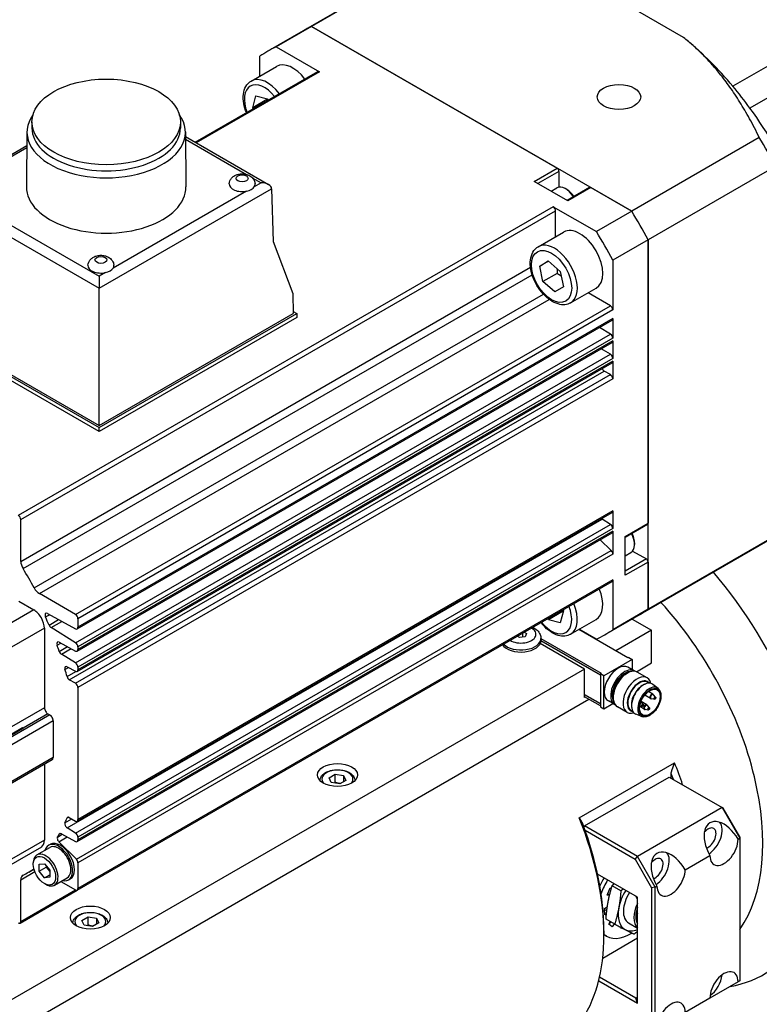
# Model space of a CAD drawing. Extents: x 20147 to 21832, y 4365 to 5553.
# Tile 17 of 19: x 21626 to 21700, y 5328 to 5427. Entities that reach past the tile are written whole.
import ezdxf

# ---------------------------------------------------------------- set-up
doc = ezdxf.new("R2010")
doc.units = 0
doc.header["$LTSCALE"] = 25.4
doc.layers.get('0').update_dxf_attribs({"linetype": 'CONTINUOUS'})

msp = doc.modelspace()

# ---------------------------------------------------------------- linework, layer by layer
for p, q in [((21667.0492326, 5433.1913093), (21654.2665606, 5425.8112302)), ((21667.8920384, 5433.6315581), (21655.1093665, 5426.251479)), ((21716.0428413, 5431.0798534), (21697.3045115, 5420.2612737)), ((21692.3723978, 5425.1500723), (21685.2660626, 5429.2529169)), ((21717.759343, 5428.8854034), (21699.0210133, 5418.0668237)), ((21655.1093665, 5426.251479), (21651.5738326, 5424.2102375)), ((21655.1093665, 5426.251479), (21679.7152304, 5412.0452768)), ((21687.1737548, 5407.7390957), (21655.1093665, 5426.251479)), ((21654.2665606, 5425.8112302), (21650.7310267, 5423.7699888)), ((21651.5738326, 5424.2102375), (21655.9029172, 5421.7108393)), ((21692.6991699, 5424.881927), (21692.6551924, 5424.9185065)), ((21649.9283569, 5421.2858415), (21649.9283572, 5423.2602219)), ((21649.0604423, 5420.7847504), (21651.6060267, 5422.2544443)), ((21643.4695405, 5414.6500914), (21655.7289609, 5421.728071)), ((21655.9029172, 5421.7108393), (21643.5714417, 5414.5912587)), ((21649.2219793, 5418.1123163), (21649.5301517, 5419.3031051)), ((21649.5301517, 5419.3031051), (21650.710772, 5418.9976573)), ((21650.6361928, 5418.9288129), (21649.2219793, 5418.1123163)), ((21650.710772, 5418.9976573), (21650.7835532, 5418.8728386)), ((21649.2835116, 5418.0067892), (21649.2219793, 5418.1123163)), ((21627.1137847, 5416.6891011), (21627.1137847, 5416.0767287)), ((21641.9837847, 5416.6891011), (21641.9837847, 5416.0767287)), ((21626.6138936, 5415.6924763), (21626.5638943, 5410.1812756)), ((21642.4836759, 5415.6924763), (21642.5336752, 5410.1812756)), ((21620.5092925, 5410.8228348), (21626.6016257, 5414.340245)), ((21642.4879915, 5415.216789), (21650.8071075, 5410.4137451)), ((21642.4903048, 5414.9618004), (21648.6079489, 5411.429777)), ((21699.9564268, 5415.1191748), (21687.1737548, 5407.7390957)), ((21626.5993124, 5414.0852564), (21621.0394383, 5410.8752616)), ((21677.4171333, 5410.7184699), (21679.7152304, 5412.0452768)), ((21679.8920071, 5411.7390906), (21677.7706867, 5410.5143457)), ((21679.8920071, 5411.7390906), (21679.8920071, 5410.1425898)), ((21701.6019021, 5412.2691279), (21688.8192302, 5404.8890488)), ((21649.1817919, 5411.0984686), (21650.0571075, 5410.5931049)), ((21650.0571075, 5410.5931049), (21649.3789954, 5410.2015967)), ((21680.7758905, 5408.7792905), (21677.4171333, 5410.7184699)), ((21619.0884884, 5409.7488802), (21633.8416779, 5401.2311223)), ((21633.8416779, 5400.0281219), (21651.1171215, 5410.0021039)), ((21648.6138992, 5409.7598682), (21635.2368597, 5402.0366309)), ((21651.1180909, 5409.9805458), (21651.2748896, 5404.7052647)), ((21679.1142789, 5409.7386224), (21679.6887585, 5410.0702984)), ((21680.6875022, 5409.9121795), (21680.5637585, 5409.983623)), ((21682.9489876, 5410.1184797), (21680.7026672, 5408.821566)), ((21683.0739876, 5410.1060974), (21680.7758905, 5408.7792905)), ((21683.0739876, 5410.1060974), (21687.1737548, 5407.7390957)), ((21618.0284744, 5409.1578792), (21633.8416779, 5400.0281219)), ((21679.3091357, 5408.1972528), (21625.745797, 5377.2724448)), ((21625.9918083, 5376.8463407), (21679.555147, 5407.7711487)), ((21679.3091357, 5408.1972528), (21683.6382209, 5405.6978543)), ((21679.555147, 5405.1932359), (21679.555147, 5407.7711487)), ((21687.1737548, 5407.7390957), (21683.6382209, 5405.6978543)), ((21677.8104423, 5404.1859302), (21680.3560267, 5405.6556241)), ((21651.2748896, 5404.7052647), (21653.2278519, 5399.4952385)), ((21688.8192302, 5404.8890488), (21685.2836963, 5402.8478074)), ((21688.8192302, 5404.8890488), (21688.8192302, 5376.4766445)), ((21688.8192302, 5367.8642823), (21688.8192302, 5404.8890488)), ((21677.9672601, 5402.2482512), (21678.826815, 5402.7594031)), ((21678.8370477, 5402.7504233), (21677.9672601, 5402.2482512)), ((21678.826815, 5402.7594031), (21680.0121545, 5401.7192002)), ((21685.2836963, 5402.8478074), (21685.283696, 5397.8490108)), ((21625.9918083, 5372.6685277), (21677.043648, 5402.143321)), ((21634.4717636, 5401.5949024), (21633.8416779, 5401.2311223)), ((21678.2930447, 5400.6968965), (21677.9672601, 5402.2482512)), ((21679.7072583, 5401.513393), (21678.2930447, 5400.6968965)), ((21680.0121545, 5401.7192002), (21680.3379391, 5400.1678454)), ((21626.2199507, 5371.9382906), (21677.2098442, 5401.3773193)), ((21633.8416779, 5401.2311223), (21633.8416779, 5400.0281219)), ((21679.4783843, 5399.6566935), (21678.2930447, 5400.6968965)), ((21633.8416779, 5386.2746035), (21633.8416779, 5400.0281219)), ((21653.2278519, 5399.4952385), (21653.2871144, 5397.5014315)), ((21680.3379391, 5400.1678454), (21679.4783843, 5399.6566935)), ((21681.0604423, 5398.5567651), (21683.6060267, 5400.0264589)), ((21685.0376847, 5398.2751149), (21682.8051473, 5399.564071)), ((21627.3379212, 5370.0019087), (21678.3278147, 5399.4409375)), ((21627.8562538, 5369.4392134), (21678.9080932, 5398.9140067)), ((21631.474346, 5367.3503069), (21685.0376847, 5398.2751149)), ((21685.283696, 5397.8490108), (21631.7203573, 5366.9242028)), ((21633.8416779, 5386.0704793), (21653.6406678, 5397.5014315)), ((21633.8416779, 5386.2746035), (21653.2871144, 5397.5014315)), ((21653.2809412, 5397.7091197), (21653.6406678, 5397.5014315)), ((21653.6406678, 5397.5014315), (21653.6406678, 5397.0931832)), ((21631.6483023, 5365.9029815), (21685.2116409, 5396.8277895)), ((21685.283696, 5396.9870559), (21631.7203573, 5366.0622479)), ((21653.6406678, 5397.0931832), (21633.8416779, 5385.6622311)), ((21685.283696, 5396.9870559), (21685.283696, 5395.0180637)), ((21616.8711152, 5395.8684383), (21633.8416779, 5386.0704793)), ((21617.2246686, 5395.8684383), (21633.8416779, 5386.2746035)), ((21685.0462703, 5395.4390378), (21683.9640533, 5396.1074944)), ((21633.8416779, 5385.6622311), (21616.8711152, 5395.46019)), ((21631.4829317, 5364.5142298), (21685.0462703, 5395.4390378)), ((21631.6483023, 5363.6710078), (21685.2116409, 5394.5958158)), ((21685.283696, 5395.0180637), (21631.7203573, 5364.0932557)), ((21685.283696, 5394.7550821), (21631.7203573, 5363.8302741)), ((21685.283696, 5394.7550821), (21685.283696, 5392.9889967)), ((21685.0462703, 5393.4099708), (21684.1338463, 5393.9735507)), ((21631.4829317, 5362.4851628), (21685.0462703, 5393.4099708)), ((21631.6483023, 5361.6419407), (21685.2116409, 5392.5667487)), ((21685.283696, 5392.9889967), (21631.7203573, 5362.0641887)), ((21685.283696, 5392.7260151), (21631.7203573, 5361.8012071)), ((21685.283696, 5392.7260151), (21685.283696, 5390.9501829)), ((21630.8522929, 5360.8106215), (21684.4156316, 5391.7354295)), ((21685.0376847, 5391.3762869), (21684.4156316, 5391.7354295)), ((21631.474346, 5360.4514789), (21685.0376847, 5391.3762869)), ((21685.283696, 5390.9501829), (21631.7203573, 5360.0253749)), ((21633.8416779, 5385.6622311), (21633.8416779, 5386.0704793)), ((21625.9918083, 5372.6685277), (21625.9918083, 5376.8463407)), ((21630.640099, 5345.9615948), (21684.2034377, 5376.8864028)), ((21631.6483023, 5346.6365913), (21685.2116409, 5377.5613993)), ((21685.283696, 5377.7206657), (21631.7203573, 5346.7958577)), ((21685.0462703, 5376.3658076), (21684.2034377, 5376.8864028)), ((21685.283696, 5377.7206657), (21685.283696, 5375.9448335)), ((21631.4829317, 5345.4409996), (21685.0462703, 5376.3658076)), ((21685.283696, 5375.9448335), (21631.7203573, 5345.0200255)), ((21686.5211331, 5375.1498376), (21688.8192302, 5376.4766445)), ((21688.7674535, 5376.3622002), (21686.5211331, 5375.0652866)), ((21631.6483023, 5344.5977775), (21685.2116409, 5375.5225855)), ((21685.283696, 5375.6818519), (21631.7203573, 5344.7570439)), ((21685.1218255, 5373.7428553), (21684.0247459, 5374.8373313)), ((21685.283696, 5375.6818519), (21685.283696, 5373.3824614)), ((21686.5211331, 5371.2714788), (21686.5211331, 5375.1498376)), ((21701.6019021, 5375.2443614), (21688.8192302, 5367.8642823)), ((21687.4580496, 5374.5068465), (21687.4580496, 5374.3639596)), ((21700.7992326, 5374.7345945), (21688.0165606, 5367.3545154)), ((21631.5584868, 5342.8180473), (21685.1218255, 5373.7428553)), ((21685.283696, 5373.3824614), (21631.7203573, 5342.4576534)), ((21686.5211331, 5373.2311737), (21687.0956128, 5373.5628497)), ((21688.6424535, 5372.904472), (21686.5211331, 5371.6797271)), ((21687.2598432, 5373.7027224), (21688.6424535, 5372.904472)), ((21688.8192302, 5372.5982858), (21686.5211331, 5371.2714788)), ((21688.8192302, 5372.5982858), (21688.8192302, 5367.8642823)), ((21631.6483023, 5339.7377633), (21685.2116409, 5370.6625713)), ((21685.283696, 5370.8218377), (21631.7203573, 5339.8970297)), ((21685.283696, 5370.8218377), (21685.2836963, 5365.8230409)), ((21631.474346, 5367.3503069), (21627.8562538, 5369.4392134)), ((21625.7977822, 5368.669217), (21627.3009402, 5367.8013683)), ((21627.3009402, 5367.8013683), (21623.7654063, 5365.7601269)), ((21628.4639088, 5367.0962848), (21628.8591448, 5367.3244744)), ((21628.6560161, 5367.43356), (21631.4829317, 5365.9154293)), ((21631.7203573, 5366.9242028), (21631.7203573, 5366.0622479)), ((21678.8444272, 5366.8196191), (21678.7716457, 5366.9444384)), ((21680.2586408, 5367.6361157), (21678.8444272, 5366.8196191)), ((21680.3332199, 5367.7049601), (21680.0250476, 5366.5141713)), ((21680.2716873, 5367.8104878), (21680.3332199, 5367.7049601)), ((21688.0165606, 5367.3545154), (21684.4810267, 5365.313274)), ((21688.8192302, 5367.8642823), (21685.2836963, 5365.8230409)), ((21628.3616004, 5365.964251), (21624.8260665, 5363.9230096)), ((21628.3616004, 5365.964251), (21628.3616004, 5358.0034094)), ((21628.8252092, 5366.2760018), (21629.7824224, 5366.8286491)), ((21629.0223445, 5366.0340688), (21630.1016581, 5366.6572108)), ((21631.4829317, 5364.5142298), (21629.0223445, 5366.0340688)), ((21680.0250476, 5366.5141713), (21678.8444272, 5366.8196191)), ((21681.0604423, 5365.3591246), (21683.6060267, 5366.8288185)), ((21687.2138911, 5366.891094), (21689.1727836, 5365.7601269)), ((21675.9418789, 5365.0299033), (21675.6987263, 5365.1702875)), ((21676.4995564, 5365.1161763), (21675.9418789, 5365.0299033)), ((21676.2407374, 5365.4832177), (21676.2407374, 5365.0761369)), ((21676.4058331, 5365.5785358), (21676.6489856, 5365.4381516)), ((21676.6489856, 5365.4381516), (21676.4995564, 5365.1161763)), ((21678.0913081, 5364.9436303), (21678.0913081, 5364.7395062)), ((21686.8039758, 5363.0044509), (21681.8930019, 5365.8398031)), ((21683.6382209, 5364.8730252), (21681.9283572, 5365.8602155)), ((21689.1727836, 5365.7601269), (21685.6018943, 5363.698473)), ((21689.1727836, 5362.4941406), (21689.1727836, 5365.7601269)), ((21629.6198065, 5364.2741642), (21629.9875816, 5364.4864993)), ((21629.8279844, 5364.5722073), (21631.4829317, 5363.6834556)), ((21629.8441631, 5363.645404), (21630.6680445, 5364.1210722)), ((21631.7203573, 5364.0932557), (21631.7203573, 5363.8302741)), ((21682.4552691, 5361.8817681), (21678.0231598, 5364.4406477)), ((21684.0462594, 5361.2693957), (21678.0905597, 5364.7079205)), ((21678.0912081, 5364.7279586), (21684.0462594, 5361.2898081)), ((21678.0913081, 5364.932025), (21684.1169701, 5361.4531074)), ((21630.0554787, 5363.3668624), (21631.0274781, 5363.9280465)), ((21631.4829317, 5362.4851628), (21630.0554787, 5363.3668624)), ((21686.8746865, 5363.0452758), (21686.8039758, 5363.0044509)), ((21686.8746865, 5363.0452758), (21687.2282399, 5362.8411516)), ((21630.4207559, 5361.8428584), (21630.763501, 5362.0407424)), ((21630.640099, 5362.1070126), (21631.4829317, 5361.6543885)), ((21631.7203573, 5362.0641887), (21631.7203573, 5361.8012071)), ((21687.2282399, 5362.8411516), (21684.3998128, 5361.2081585)), ((21687.4254225, 5361.6925755), (21686.7890264, 5362.059999)), ((21687.2282399, 5362.8411516), (21687.2282399, 5361.8064189)), ((21687.6473626, 5361.6134384), (21689.1727836, 5362.4941406)), ((21682.4552691, 5361.8817681), (21562.5653144, 5292.6632705)), ((21630.6215728, 5361.1293084), (21631.5093362, 5361.6418588)), ((21682.4552691, 5359.0240301), (21682.4552691, 5361.8817681)), ((21684.1169701, 5361.4531074), (21684.0462594, 5361.4122826)), ((21684.0462594, 5361.4122826), (21684.0462594, 5358.1054714)), ((21684.3998128, 5361.2081585), (21684.0462594, 5361.4122826)), ((21684.3998128, 5357.9013473), (21684.3998128, 5361.2081585)), ((21686.5211331, 5361.345534), (21686.7380381, 5361.4707642)), ((21688.7184417, 5361.0037856), (21687.7380381, 5361.5698218)), ((21631.474346, 5360.4514789), (21630.8522929, 5360.8106215)), ((21631.7203573, 5360.0253749), (21631.7203573, 5346.7958577)), ((21688.4992853, 5360.368224), (21688.6006205, 5360.4049371)), ((21688.9003925, 5360.4657235), (21688.7478467, 5360.5537959)), ((21689.8142919, 5359.9435703), (21689.3066877, 5360.3401002)), ((21682.4552691, 5359.3302163), (21684.0462594, 5358.4116577)), ((21684.0462594, 5358.3912453), (21682.4552691, 5359.3098039)), ((21684.0462594, 5358.1871211), (21682.4552691, 5359.1056798)), ((21682.5259798, 5359.0648549), (21682.4552691, 5359.0240301)), ((21685.3238246, 5359.2717348), (21685.3238246, 5359.0212744)), ((21689.0513191, 5358.927957), (21688.479198, 5359.2582713)), ((21689.3013191, 5359.3609697), (21688.8498861, 5359.6216047)), ((21689.5625531, 5359.0728917), (21689.3679007, 5359.3050762)), ((21564.6107827, 5290.5782358), (21682.8795332, 5358.8607308)), ((21684.0462594, 5358.1054714), (21684.3998128, 5357.9013473)), ((21684.3998128, 5357.9013473), (21685.2959176, 5358.4187136)), ((21685.4754225, 5358.3150765), (21684.8390264, 5358.6824999)), ((21686.7184417, 5357.5396839), (21685.7380381, 5358.1057202)), ((21687.159276, 5358.0472597), (21687.178149, 5357.9411443)), ((21688.4326007, 5357.8563052), (21687.9811676, 5358.1169402)), ((21688.1939822, 5358.1313262), (21687.9878335, 5358.1675825)), ((21688.6826007, 5358.2893179), (21688.1104796, 5358.6196322)), ((21688.3251163, 5358.3584572), (21688.1304638, 5358.5906417)), ((21688.9438347, 5358.0012399), (21688.7491823, 5358.2334245)), ((21689.431419, 5358.8457607), (21689.1330151, 5358.8982424)), ((21628.8919305, 5357.2889749), (21613.3355813, 5348.3075125)), ((21628.3616004, 5358.0034094), (21624.8260665, 5355.9621679)), ((21628.7151538, 5357.3910369), (21626.240811, 5355.9624745)), ((21628.7151538, 5357.3910369), (21628.8919305, 5357.2889749)), ((21687.2753925, 5357.6511409), (21687.1228467, 5357.7392133)), ((21688.1845402, 5357.1207575), (21687.5873331, 5357.3620906)), ((21688.8127006, 5357.7741089), (21688.5142966, 5357.8265906)), ((21629.2454839, 5356.6766024), (21613.6891347, 5347.69514)), ((21629.2454839, 5356.6766024), (21629.2454839, 5353.0023678)), ((21626.2682076, 5355.9460439), (21613.1867322, 5348.3934506)), ((21625.1127167, 5355.395798), (21626.1733769, 5356.0081704)), ((21629.1419305, 5352.7734793), (21613.5855813, 5343.7920169)), ((21629.2454839, 5353.0023678), (21613.6891347, 5344.0209054)), ((21628.3616004, 5352.3229555), (21628.3616004, 5344.7353399)), ((21681.9249391, 5346.9761572), (21691.4708806, 5352.4875091)), ((21656.8700155, 5350.9884738), (21657.4823879, 5351.3420272)), ((21657.4823879, 5350.5255306), (21657.4823879, 5351.3420272)), ((21657.4823879, 5351.3420272), (21658.3189042, 5351.2126177)), ((21658.3189042, 5351.2126177), (21658.3189042, 5350.6002452)), ((21658.3189042, 5351.2126177), (21658.5430481, 5350.7296548)), ((21691.1173272, 5350.9611264), (21691.1173272, 5351.466497)), ((21657.0941594, 5350.5055109), (21656.8700155, 5350.9884738)), ((21657.9306757, 5350.3761014), (21657.0941594, 5350.5055109)), ((21658.5430481, 5350.7296548), (21657.9306757, 5350.3761014)), ((21682.4552691, 5346.164209), (21690.9405505, 5351.0631884)), ((21690.9405505, 5351.0631884), (21696.2438514, 5348.0013263)), ((21696.2438514, 5348.0013263), (21687.75857, 5343.1023468)), ((21696.3474048, 5347.9415397), (21696.2438514, 5348.0013263)), ((21696.2438514, 5348.0013263), (21698.0116183, 5344.9394641)), ((21698.0116183, 5345.0590372), (21696.3474048, 5347.9415397)), ((21630.4207592, 5346.4790323), (21631.0989258, 5346.8705719)), ((21630.6215728, 5346.9606912), (21630.7669125, 5347.0446031)), ((21630.8522929, 5347.0129655), (21631.474346, 5346.653823)), ((21629.6674758, 5345.0483528), (21630.1491993, 5345.3264759)), ((21629.8441769, 5345.3422948), (21629.9537418, 5345.4055521)), ((21630.0554787, 5345.3768064), (21631.4829317, 5344.6102253)), ((21631.4829317, 5345.4409996), (21630.640099, 5345.9615948)), ((21682.4552691, 5346.164209), (21682.3925335, 5346.0555477)), ((21687.75857, 5343.1023468), (21682.4552691, 5346.164209)), ((21682.5123532, 5345.7230032), (21687.50857, 5342.8384361)), ((21628.3616004, 5344.7353399), (21624.8260665, 5342.6940985)), ((21628.7758139, 5344.2220251), (21628.9525906, 5344.3240872)), ((21629.8007774, 5344.5715855), (21630.6460946, 5345.0596296)), ((21631.5584868, 5342.8180473), (21629.8007774, 5344.5715855)), ((21631.7203573, 5345.0200255), (21631.7203573, 5344.7570439)), ((21697.8348416, 5344.837402), (21698.0116183, 5344.9394641)), ((21698.0116183, 5345.0590372), (21698.0116183, 5344.9394641)), ((21698.0116183, 5344.9394641), (21698.0116183, 5330.6507739)), ((21628.0509402, 5344.0486743), (21624.5154063, 5342.0074328)), ((21627.6103441, 5343.2604657), (21628.9008139, 5344.0055188)), ((21627.2479072, 5342.3164688), (21627.2479072, 5342.4593557)), ((21627.8312703, 5342.3332174), (21628.3616004, 5342.3805845)), ((21627.8312703, 5341.6261106), (21627.8312703, 5342.3332174)), ((21628.3616004, 5342.3805845), (21628.8919305, 5341.7208449)), ((21631.7203573, 5342.4576534), (21631.7203573, 5339.8970297)), ((21687.50857, 5342.8384361), (21687.75857, 5343.1023468)), ((21687.50857, 5342.8384361), (21689.1727836, 5339.9559336)), ((21689.526337, 5340.0404846), (21687.75857, 5343.1023468)), ((21692.5315408, 5341.7755398), (21695.0064145, 5343.2044088)), ((21625.9918083, 5340.7674635), (21627.3998229, 5341.5803811)), ((21626.7911967, 5341.5357583), (21627.3149885, 5341.8381697)), ((21627.8312703, 5341.6261106), (21628.5383771, 5342.0343589)), ((21628.3616004, 5340.966371), (21627.8312703, 5341.6261106)), ((21628.3616004, 5340.966371), (21628.8919305, 5341.2725572)), ((21628.5383771, 5342.1606713), (21628.5383771, 5342.0343589)), ((21628.5383771, 5342.0343589), (21628.8919305, 5341.5945325)), ((21628.8919305, 5341.7208449), (21628.8919305, 5341.0137381)), ((21687.75857, 5339.0198639), (21683.7655593, 5341.3252297)), ((21625.9918083, 5336.5896504), (21625.9918083, 5340.7674635)), ((21628.8919305, 5341.0137381), (21628.3616004, 5340.966371)), ((21628.3616004, 5340.3874956), (21628.4853441, 5340.3160522)), ((21629.3603441, 5340.2293768), (21630.6508139, 5340.9744299)), ((21630.0065184, 5340.6024457), (21631.474346, 5339.754995)), ((21630.7758139, 5340.7579235), (21630.9525906, 5340.8599856)), ((21625.9197533, 5336.430384), (21631.6483023, 5339.7377633)), ((21625.9918083, 5336.5896504), (21631.474346, 5339.754995)), ((21684.7329751, 5339.2406084), (21685.0328886, 5339.9482438)), ((21684.7897783, 5339.3746336), (21684.9880039, 5339.3407718)), ((21685.0328886, 5339.9482438), (21685.1482521, 5339.9285369)), ((21686.0885582, 5339.6583192), (21685.2184189, 5340.1606944)), ((21689.526337, 5340.0404846), (21689.1727836, 5339.9559336)), ((21689.1727836, 5339.9559336), (21689.1727836, 5325.8363454)), ((21689.526337, 5340.0404846), (21689.7031137, 5340.1425467)), ((21689.526337, 5325.7517944), (21689.526337, 5340.0404846)), ((21684.9543059, 5339.2027997), (21684.7329751, 5339.2406084)), ((21687.75857, 5338.8157397), (21687.5817933, 5339.1219259)), ((21687.75857, 5328.4054083), (21687.75857, 5339.0198639)), ((21684.4564849, 5337.8845214), (21684.7358666, 5338.0630639)), ((21684.48592, 5337.265556), (21684.4564849, 5337.8845214)), ((21684.4660712, 5337.6829384), (21684.7043941, 5337.8352418)), ((21684.6509954, 5337.3710496), (21684.48592, 5337.265556)), ((21632.1212782, 5336.6997836), (21632.7336506, 5337.053337)), ((21632.345422, 5336.2168207), (21632.1212782, 5336.6997836)), ((21632.7336506, 5336.2368405), (21632.7336506, 5337.053337)), ((21632.7336506, 5337.053337), (21633.5701669, 5336.9239275)), ((21633.7943108, 5336.4409646), (21633.1819383, 5336.0874112)), ((21633.5701669, 5336.9239275), (21633.5701669, 5336.3115551)), ((21633.5701669, 5336.9239275), (21633.7943108, 5336.4409646)), ((21685.4739514, 5336.3226649), (21684.6038121, 5336.8250401)), ((21684.8712747, 5336.3324296), (21685.0329541, 5336.5772748)), ((21684.9054454, 5336.3035357), (21685.0715065, 5336.5550166)), ((21685.4250599, 5336.3508924), (21685.2188152, 5336.0385581)), ((21686.8621234, 5336.4465521), (21687.75857, 5335.9289884)), ((21687.75857, 5337.1672279), (21687.7288566, 5337.1568702)), ((21687.75857, 5337.1397152), (21687.7288566, 5337.1568702)), ((21633.1819383, 5336.0874112), (21632.345422, 5336.2168207)), ((21684.3998128, 5335.6518155), (21684.3998128, 5335.2435672)), ((21685.2188152, 5336.0385581), (21684.8712747, 5336.3324296)), ((21686.1188224, 5335.8848149), (21686.1374951, 5335.976398)), ((21686.2473781, 5335.9194258), (21686.1188224, 5335.8848149)), ((21684.2758832, 5332.9266508), (21687.75857, 5334.937381)), ((21684.6764632, 5335.1103673), (21684.3998128, 5335.2700915)), ((21683.8722737, 5330.6491625), (21687.75857, 5328.4054083)), ((21687.5817933, 5328.9157187), (21683.9576397, 5331.0081248)), ((21697.8348416, 5330.5487118), (21695.0064145, 5328.9157187)), ((21698.0116183, 5330.6507739), (21697.8348416, 5330.5487118)), ((21687.5817933, 5328.9157187), (21687.75857, 5329.0177808)), ((21687.75857, 5328.4054083), (21687.5817933, 5328.9157187)), ((21695.0064145, 5328.9157187), (21692.5315408, 5327.4868497))]:
    msp.add_line(p, q)
for centre, start, end in [((21689.1763191, 5359.1444633), 39.974862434, 60), ((21687.9388822, 5358.4300288), 39.974862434, 47.353259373), ((21688.5576007, 5358.0728116), 39.974862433, 60), ((21689.1763191, 5359.1444633), 240, 260.025137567), ((21688.5576007, 5358.0728116), 240, 260.025137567)]:
    msp.add_arc(centre, 0.25, start, end)
for centre, major_axis, ratio, start_param, end_param in [((21671.1415606, 5396.5828728), (-16.875, 29.2283574), 0.5773502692, 6.2344111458, 6.2831853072), ((21671.1415606, 5396.5828728), (-16.875, 29.2283574), 0.5773502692, 6.2344111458, 6.2831853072), ((21667.6060267, 5394.5416314), (-16.875, 29.2283574), 0.5773502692, 6.2344111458, 6.3319594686), ((21688.8192302, 5406.7890801), (-12.75, 22.0836478), 0.5773502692, 5.0078298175, 5.2809120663), ((21653.2310267, 5419.4398617), (-1.625, 2.8145826), 0.5773502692, 4.9397837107, 6.2831853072), ((21650.6854423, 5417.9701679), (-1.625, 2.8145826), 0.5773502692, 4.9397837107, 6.2831853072), ((21655.9029172, 5421.42677), (-0.1739563, 0.3013011), 0.5773502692, 5.4977871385, 6.2831853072), ((21650.4025996, 5417.8068686), (-1.425, 2.4681724), 0.5773502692, 4.9723892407, 7.5939813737), ((21688.8192302, 5406.7890801), (-12.75, 22.0836478), 0.5773502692, 4.8964030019, 5.0078298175), ((21634.5487847, 5415.6684804), (7.935, 0), 0.5773502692, 2.7460359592, 6.6787420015), ((21688.8192302, 5406.7890801), (12.75, -22.0836478), 0.5773502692, 1.3867823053, 1.7548103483), ((21634.5487847, 5416.0767287), (7.435, 0), 0.5773502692, 3.1415926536, 6.2831853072), ((21683.9242326, 5403.9629519), (-16.875, 29.2283574), 0.5773502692, 4.663614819, 4.7611631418), ((21679.7152304, 5411.8411527), (0.125, -0.2165064), 0.5773502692, 0.7853981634, 2.3561944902), ((21648.1605903, 5410.4633147), (-1.3, 0), 0.5773502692, 6.2355820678, 8.210164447), ((21648.1605903, 5410.4633147), (1.3, 0), 0.5773502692, 5.9270024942, 6.3307885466), ((21650.0571075, 5409.9807324), (-1.0606602, 0), 0.5773502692, 3.1764992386, 4.7123889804), ((21680.5637585, 5408.5547539), (-0.875, 1.5155445), 0.5773502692, 4.8048702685, 6.2831853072), ((21634.5487847, 5410.1571285), (7.985, 0), 0.5773502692, 3.1363548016, 6.2884231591), ((21648.1605903, 5410.4633147), (1.3, 0), 0.5773502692, 5.0685717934, 5.9270024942), ((21650.5877608, 5409.6743596), (0.3545785, 0.6611578), 0.5971344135, 5.4790719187, 5.5139785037), ((21680.6875022, 5408.6261974), (0.7875, -1.36399), 0.5773502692, 1.6735878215, 2.3561944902), ((21683.0739876, 5409.9019733), (-0.125, 0.2165064), 0.5773502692, 5.4977871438, 6.2831853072), ((21679.3091357, 5407.9131834), (-0.1739563, 0.3013011), 0.5773502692, 3.926990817, 5.4977871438), ((21671.1415606, 5396.5828728), (16.875, -29.2283574), 0.5773502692, 1.5220221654, 1.6195704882), ((21671.1415606, 5396.5828728), (-16.875, 29.2283574), 0.5773502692, 4.663614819, 4.7611631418), ((21681.9810267, 5402.8410415), (-1.625, 2.8145826), 0.5773502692, 3.1415926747, 6.2831853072), ((21667.6060267, 5394.5416314), (16.875, -29.2283574), 0.5773502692, 1.5220221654, 1.6195704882), ((21679.4354423, 5401.3713476), (1.625, -2.8145826), 0.5773502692, 0, 3.1415926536), ((21634.0184546, 5402.2983489), (-1.3, 0), 0.5773502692, 6.2355820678, 8.210164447), ((21634.0184546, 5402.2983489), (1.3, 0), 0.5773502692, 5.0685717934, 5.9270024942), ((21634.0184546, 5402.2983489), (1.3, 0), 0.5773502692, 5.9270024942, 6.3307885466), ((21685.0376847, 5397.9910455), (-0.1739563, 0.3013011), 0.5773502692, 3.926990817, 5.4977871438), ((21685.0376847, 5397.1290906), (0.1739563, -0.3013011), 0.5773502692, 0, 0.7853981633), ((21685.0376847, 5395.1600984), (-0.1739563, 0.3013011), 0.5773502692, 3.9269908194, 5.4628805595), ((21685.0376847, 5394.8971168), (0.1739563, -0.3013011), 0.5773502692, 0, 0.7853981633), ((21685.0376847, 5393.1310314), (-0.1739563, 0.3013011), 0.5773502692, 3.9269908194, 5.4628805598), ((21685.0376847, 5392.8680498), (0.1739563, -0.3013011), 0.5773502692, 0, 0.7853981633), ((21684.4156316, 5392.0194989), (-0.1739563, 0.3013011), 0.5773502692, 1.3507882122, 2.3561944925), ((21685.0376847, 5391.0922176), (-0.1739563, 0.3013011), 0.5773502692, 3.9269908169, 5.4977871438), ((21625.745797, 5376.9883754), (-0.1739563, 0.3013011), 0.5773502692, 3.926990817, 5.4977871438), ((21684.2120234, 5377.1653422), (-0.1739563, 0.3013011), 0.5773502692, 2.0383748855, 2.3212879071), ((21685.0376847, 5377.8627004), (0.1739563, -0.3013011), 0.5773502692, 0, 0.7853981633), ((21685.0376847, 5376.0868682), (-0.1739563, 0.3013011), 0.5773502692, 3.9269908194, 5.4628805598), ((21688.6424535, 5376.5787066), (0.125, -0.2165064), 0.5773502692, 0, 0.7853981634), ((21685.0376847, 5375.8238866), (0.1739563, -0.3013011), 0.5773502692, 0, 0.7853981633), ((21686.2206128, 5375.0783941), (0.875, -1.5155445), 0.5773502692, 0, 1.4783150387), ((21686.3443564, 5375.1498376), (0.7875, -1.36399), 0.5773502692, 0.7853981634, 1.4680048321), ((21685.0376847, 5373.5244961), (-0.1739563, 0.3013011), 0.5773502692, 3.9269908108, 5.1487212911), ((21688.6424535, 5372.7003478), (0.125, -0.2165064), 0.5773502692, 0.7853981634, 2.3561944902), ((21626.6946978, 5372.2627142), (-0.4970179, 0.8608602), 0.5773502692, 0.785398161, 1.6146574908), ((21614.0426878, 5363.6168236), (-12.7485089, 22.0810652), 0.5773502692, 4.6685278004, 4.756250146), ((21685.9908031, 5356.1662921), (14.375, -24.8982304), 0.5773502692, 6.071375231, 8.1605492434), ((21627.8562538, 5370.2508403), (-0.4970179, 0.8608602), 0.5773502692, 1.5269355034, 2.356194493), ((21681.9810267, 5369.643401), (1.625, -2.8145826), 0.5773502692, 0, 1.3434017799), ((21685.0376847, 5370.9638724), (0.1739563, -0.3013011), 0.5773502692, 0, 0.7853981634), ((21679.1525996, 5368.0104079), (1.425, -2.4681724), 0.5773502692, 4.9723890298, 7.5939815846), ((21679.4354423, 5368.1737072), (1.625, -2.8145826), 0.5773502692, 0, 1.3434017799), ((21682.9855992, 5354.4312368), (12.25, -21.2176224), 0.5773502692, 0.2644485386, 1.9327896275), ((21627.3009402, 5366.5766235), (0.75, -1.2990381), 0.5773502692, 0.7853981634, 2.3561944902), ((21628.6646018, 5367.1447067), (-0.1739563, 0.3013011), 0.5773502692, 5.5326937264, 7.6852903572), ((21614.0426878, 5363.6168235), (-12.5, 21.6506351), 0.5773502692, 4.5074230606, 4.5436977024), ((21631.474346, 5367.0662375), (-0.1739563, 0.3013011), 0.5773502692, 3.926990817, 5.4977871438), ((21671.1415606, 5396.5828728), (16.875, -29.2283574), 0.5773502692, 0, 0.0487741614), ((21671.1415606, 5396.5828728), (16.875, -29.2283574), 0.5773502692, 0, 0.0487741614), ((21629.0309302, 5366.3130082), (-0.1739563, 0.3013011), 0.5773502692, 1.3658304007, 2.3212879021), ((21631.474346, 5366.2042826), (0.1739563, -0.3013011), 0.5773502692, 5.5326937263, 7.0685834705), ((21676.0913081, 5365.3518786), (1.5, 0), 0.5773502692, 3.890186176, 7.1053881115), ((21676.0913081, 5364.9436303), (2, 0), 0.5773502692, 3.6456986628, 6.2831853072), ((21667.6060267, 5394.5416314), (16.875, -29.2283574), 0.5773502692, 6.2344111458, 6.3319594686), ((21629.8365701, 5364.283354), (-0.1739563, 0.3013011), 0.5773502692, 5.532693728, 7.5611703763), ((21614.0426878, 5363.6168236), (-12.5, 21.6506351), 0.5773502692, 4.3918907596, 4.4194456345), ((21631.474346, 5364.2352904), (-0.1739563, 0.3013011), 0.5773502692, 3.9269908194, 5.4628805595), ((21676.0913081, 5364.7395062), (2, 0), 0.5773502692, 3.5126383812, 6.2831853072), ((21630.0640644, 5363.6458018), (-0.1739563, 0.3013011), 0.5773502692, 1.250298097, 2.3212879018), ((21631.474346, 5363.9723088), (0.1739563, -0.3013011), 0.5773502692, 5.5326937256, 7.0685834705), ((21630.6486847, 5361.8181593), (-0.1739563, 0.3013011), 0.5773502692, 5.5326937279, 7.4543844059), ((21631.474346, 5362.2062234), (-0.1739563, 0.3013011), 0.5773502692, 3.9269908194, 5.4628805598), ((21685.8140264, 5360.3712495), (-0.975, -1.6887495), 0.5773502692, 3.1415926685, 6.2831853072), ((21614.0426878, 5363.6168235), (-12.5, 21.6506351), 0.5773502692, 4.2814239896, 4.3128286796), ((21630.8522929, 5361.0946909), (-0.1739563, 0.3013011), 0.5773502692, 1.1398313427, 2.3561944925), ((21631.474346, 5361.9432418), (0.1739563, -0.3013011), 0.5773502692, 5.5326937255, 7.0685834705), ((21686.4504225, 5360.003826), (-0.975, -1.6887495), 0.5773502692, 3.0820982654, 6.3426796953), ((21686.5211331, 5359.9630012), (-0.925, -1.602147), 0.5773502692, 3.3865813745, 6.0381965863), ((21686.7380381, 5359.837771), (-1, -1.7320508), 0.5773502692, 3.1415926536, 6.2831853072), ((21686.5211331, 5359.9630012), (0.846625, 1.4663975), 0.5773502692, 0.7853981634, 2.3561944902), ((21687.7184417, 5359.2717348), (-1, -1.7320508), 0.5773502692, 2.5903181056, 6.8344598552), ((21631.474346, 5360.1674096), (-0.1739563, 0.3013011), 0.5773502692, 3.9269908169, 5.4977871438), ((21687.9353467, 5359.1465046), (-0.846625, -1.4663975), 0.5773502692, 2.9149120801, 6.5098658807), ((21687.9353467, 5359.1465046), (-0.8125, -1.4072913), 0.5773502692, 3.1415926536, 6.2831853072), ((21688.3772884, 5358.8913494), (-0.8625, -1.4938938), 0.5773502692, 3.0606673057, 6.364110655), ((21688.2889001, 5358.9423804), (0.8125, 1.4072913), 0.5773502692, 0.6012642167, 2.5403284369), ((21688.9333276, 5358.5703201), (-0.8175514, -1.4160406), 0.5773502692, 3.0606673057, 6.364110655), ((21689.1763191, 5359.1444633), (-0.125, -0.2165064), 0.5773502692, 3.1415926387, 6.2831853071), ((21689.225745, 5359.1159273), (-0.1200148, -0.2078717), 0.5773502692, 2.9341932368, 6.490584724), ((21689.4831891, 5358.9672919), (-0.067003, -0.1160525), 0.5773502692, 2.9341932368, 6.490584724), ((21687.9883081, 5358.4014928), (0.1200148, 0.2078717), 0.5773502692, 6.0757858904, 6.295652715), ((21688.2457523, 5358.2528574), (-0.067003, -0.1160525), 0.5773502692, 2.9341932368, 6.490584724), ((21688.5576007, 5358.0728116), (-0.125, -0.2165064), 0.5773502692, 3.1415926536, 6.2831853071), ((21688.6070265, 5358.0442756), (-0.1200148, -0.2078717), 0.5773502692, 2.9341932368, 6.490584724), ((21628.7151538, 5357.7992852), (0.25, -0.4330127), 0.5773502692, 3.926990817, 5.4977871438), ((21628.8919305, 5356.8807266), (0.25, -0.4330127), 0.5773502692, 0.7853981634, 2.3561944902), ((21688.8644707, 5357.8956401), (-0.067003, -0.1160525), 0.5773502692, 2.9341932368, 6.490584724), ((21626.2682076, 5356.7625405), (0.5, -0.8660254), 0.5773502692, 5.3632709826, 5.4977871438), ((21628.8919305, 5353.206492), (0.25, -0.4330127), 0.5773502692, 0, 0.7853981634), ((21676.6216382, 5350.7570022), (-12.25, 21.2176224), 0.5773502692, 4.3699018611, 4.4680903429), ((21657.7065318, 5350.8590643), (-1.55, 0), 0.5773502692, 2.617211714, 6.8075662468), ((21676.2680848, 5350.5528781), (12, -20.7846097), 0.5773502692, 1.2615172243, 1.2907586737), ((21630.6486847, 5346.2405342), (-0.1739563, 0.3013011), 0.5773502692, 0.3995608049, 2.3212879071), ((21614.0426878, 5363.6168236), (-12.5, 21.6506351), 0.5773502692, 3.5411534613, 3.5725576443), ((21630.8522929, 5346.7288961), (-0.1739563, 0.3013011), 0.5773502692, 5.4977871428, 6.7141502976), ((21631.474346, 5346.9378924), (0.1739563, -0.3013011), 0.5773502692, 5.4977871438, 7.0685834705), ((21667.0756967, 5345.2456503), (12.25, -21.2176224), 0.5773502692, 0.2442986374, 1.3264976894), ((21667.42925, 5345.4497744), (-12, 20.7846097), 0.5773502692, 3.926990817, 4.4323513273), ((21696.4206281, 5344.0209054), (-1.4142136, 2.4494897), 0.5773502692, 4.7123889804, 7.853981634), ((21694.8296378, 5344.9394641), (1, 1.7320508), 0.5773502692, 3.9905429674, 6.0777361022), ((21614.0426878, 5363.6168236), (12.5, -21.6506351), 0.5773502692, 0.2986775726, 0.3204999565), ((21630.0640643, 5345.0879531), (-0.1739563, 0.3013011), 0.5773502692, 5.5326937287, 6.6035584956), ((21631.474346, 5345.1620602), (-0.1739563, 0.3013011), 0.5773502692, 3.9269908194, 5.4628805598), ((21694.8296378, 5344.9394641), (0.5625, 0.9742786), 0.5773502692, 3.7111426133, 7.5731327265), ((21627.3009402, 5345.3477124), (0.75, -1.2990381), 0.5773502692, 0, 0.7853981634), ((21629.7758139, 5342.4899743), (-1, 1.7320508), 0.5773502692, 2.6362321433, 6.7885458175), ((21629.7758139, 5342.4899743), (-0.875, 1.5155445), 0.5773502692, 3.1415926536, 6.2831853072), ((21629.9525906, 5342.5920364), (-1, 1.7320508), 0.5773502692, 3.1415926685, 6.2831853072), ((21629.8849182, 5344.7899446), (-0.1739563, 0.3013011), 0.5773502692, 0.2986775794, 2.0071286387), ((21631.474346, 5344.8990786), (0.1739563, -0.3013011), 0.5773502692, 5.5326937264, 7.0685834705), ((21696.4206281, 5344.0209054), (-1, -1.7320508), 0.5773502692, 5.4977871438, 8.6393797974), ((21628.4853441, 5341.7449212), (-0.875, 1.5155445), 0.5773502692, 2.3561944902, 7.0685834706), ((21691.1173272, 5340.9590432), (-1.4142136, 2.4494897), 0.5773502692, 4.7123889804, 7.853981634), ((21689.526337, 5341.8776019), (1, 1.7320508), 0.5773502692, 3.9905429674, 6.0777361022), ((21631.474346, 5342.5996881), (-0.1739563, 0.3013011), 0.5773502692, 3.9269908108, 5.1487212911), ((21689.526337, 5341.8776019), (0.5625, 0.9742786), 0.5773502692, 3.7111426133, 7.5731327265), ((21614.0426878, 5363.6168235), (12.7485089, -22.0810652), 0.5773502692, 6.2393241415, 6.3246937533), ((21691.1173272, 5340.9590432), (-1, -1.7320508), 0.5773502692, 5.4977871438, 8.6393797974), ((21626.6946978, 5340.3616501), (-0.4970179, 0.8608602), 0.5773502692, 6.239324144, 7.0685834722), ((21686.6979098, 5339.4281122), (2.375, 4.1136207), 0.5773502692, 1.5335715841, 1.7225225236), ((21687.0514632, 5339.223988), (-2.375, -4.1136207), 0.5773502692, 4.6751642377, 4.9922234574), ((21631.474346, 5340.0390644), (0.1739563, -0.3013011), 0.5773502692, 5.4977871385, 7.0685834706), ((21688.1121234, 5338.6116156), (1.625, 2.8145826), 0.5773502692, 1.5163766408, 2.122460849), ((21688.1121234, 5338.6116156), (-1.25, -2.1650635), 0.5773502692, 4.6416192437, 6.2831853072), ((21689.1727836, 5337.9992431), (-1.25, -2.1650635), 0.5773502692, 4.854286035, 6.1412882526), ((21632.9577945, 5336.5703741), (-1.55, 0), 0.5773502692, 2.617211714, 6.8075662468), ((21688.1121234, 5338.6116156), (-1.625, -2.8145826), 0.5773502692, 5.2640535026, 6.3112510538), ((21689.1727836, 5337.9992431), (-1.125, -1.9485572), 0.5773502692, 5.0219048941, 5.9736693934), ((21689.3142049, 5337.9175935), (1.125, 1.9485572), 0.5773502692, 2.1449836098, 2.2719533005), ((21625.745797, 5336.7316851), (0.1739563, -0.3013011), 0.5773502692, 5.4977871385, 7.0685834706), ((21687.0514632, 5339.223988), (-2.375, -4.1136207), 0.5773502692, 6.1586324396, 7.112100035), ((21688.1121234, 5338.6116156), (-1.625, -2.8145826), 0.5773502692, 0.0280657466, 0.6309385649), ((21696.4206281, 5329.7322153), (1, 1.7320508), 0.5773502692, 5.4977871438, 8.6393797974), ((21694.8296378, 5330.6507739), (1, 1.7320508), 0.5773502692, 4.0614168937, 5.3633610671), ((21691.1173272, 5326.6703531), (1, 1.7320508), 0.5773502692, 5.4977871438, 8.6393797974)]:
    msp.add_ellipse(centre, major_axis=major_axis, ratio=ratio, start_param=start_param, end_param=end_param)
for centre, major_axis in [((21634.5487847, 5416.6891011), (7.435, 0)), ((21685.9024147, 5419.1896219), (-2.175, 0)), ((21648.1605903, 5411.0332481), (0.6009469, 0)), ((21679.1525996, 5401.2080483), (1.425, -2.4681724)), ((21634.0184546, 5402.8682823), (0.6009469, 0)), ((21688.9960069, 5358.5341322), (-0.767875, -1.3299985)), ((21688.9960069, 5358.5341322), (-0.725, -1.2557368)), ((21689.5086593, 5358.9525867), (-0.043, -0.0744782)), ((21688.2712224, 5358.2381521), (-0.043, -0.0744782)), ((21688.8899409, 5357.8809349), (-0.043, -0.0744782)), ((21657.7065318, 5351.2673126), (-2, 0)), ((21628.3616004, 5341.6734778), (0.7875, -1.36399)), ((21632.9577945, 5336.9786224), (-2, 0))]:
    msp.add_ellipse(centre, major_axis=major_axis, ratio=0.5773502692)
for points, weights in [([(21699.9564268, 5415.1191748), (21696.8550698, 5421.5365706), (21692.3723978, 5425.1500723)], [1.37684624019, 1.55566985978, 1.60177656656]), ([(21650.6728661, 5419.0074643), (21650.6552269, 5418.9689364), (21650.6361928, 5418.9288129)], [1.01475445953, 1.00776720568, 1]), ([(21650.6361928, 5418.9288129), (21650.6801596, 5418.8824753), (21650.7212949, 5418.8368937)], [1, 1.00970239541, 1.01818777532]), ([(21679.6903559, 5402.0015968), (21679.7114599, 5401.7790114), (21679.7072583, 5401.513393)], [1.06142787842, 1.04225609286, 1]), ([(21679.7072583, 5401.513393), (21679.9297366, 5401.3925208), (21680.1062212, 5401.2712636)], [1, 1.0402985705, 1.05960206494]), ([(21680.2134305, 5367.7768532), (21680.2365668, 5367.7084498), (21680.2586408, 5367.6361157)], [1.02134149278, 1.01153010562, 1]), ([(21680.2586408, 5367.6361157), (21680.2869477, 5367.6342461), (21680.3143902, 5367.6322013)], [1, 1.00496847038, 1.00961779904]), ([(21691.1173272, 5351.466497), (21691.2868072, 5351.9685795), (21691.4708806, 5352.4875091)], [1, 1.00021283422, 1]), ([(21657.4823879, 5350.5255306), (21657.4424396, 5350.4891504), (21657.404767, 5350.4574597)], [1, 1.01779072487, 1.03148954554]), ([(21657.9673967, 5350.3973023), (21657.7417934, 5350.4221012), (21657.4823879, 5350.5255306)], [1.07507328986, 1.09062147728, 1]), ([(21681.9249391, 5346.9761572), (21682.1090125, 5346.6697773), (21682.2784924, 5346.3633933)], [1, 1.00021283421, 1]), ([(21685.2184189, 5340.1606944), (21685.313771, 5340.2718185), (21685.4073523, 5340.37734)], [1.04421807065, 1.04685731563, 1.04750893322]), ([(21684.8158551, 5338.5478659), (21684.9584751, 5339.3219071), (21685.2184189, 5340.1606944)], [1, 1.06065480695, 1.04421807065]), ([(21686.0885582, 5339.6583192), (21686.0191352, 5338.7095347), (21685.8765152, 5337.9354934)], [1.04421807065, 1.06065480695, 1]), ([(21686.334185, 5339.8422329), (21686.2149054, 5339.7515483), (21686.0885582, 5339.6583192)], [1.04750893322, 1.04685731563, 1.04421807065]), ([(21684.6038121, 5336.8250401), (21684.6732351, 5337.7738246), (21684.8158551, 5338.5478659)], [1.04421807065, 1.06065480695, 1]), ([(21685.8765152, 5337.9354934), (21685.7338952, 5337.1614522), (21685.4739514, 5336.3226649)], [1, 1.06065480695, 1.04421807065]), ([(21632.7336506, 5336.2368405), (21632.6937023, 5336.2004602), (21632.6560297, 5336.1687696)], [1, 1.01779072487, 1.03148954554]), ([(21633.2186593, 5336.1086121), (21632.993056, 5336.133411), (21632.7336506, 5336.2368405)], [1.07507328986, 1.09062147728, 1]), ([(21685.4739514, 5336.3226649), (21686.0858995, 5336.0019397), (21686.5333642, 5335.7718138)], [1.04421807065, 1.06065480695, 1]), ([(21686.5333642, 5335.7718138), (21686.9808289, 5335.5416878), (21687.4022561, 5335.3309599)], [1, 1.06065480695, 1.04421807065]), ([(21687.4022561, 5335.3309599), (21687.5878078, 5335.4678747), (21687.75857, 5335.5996493)], [1.04421807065, 1.04809862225, 1.04768220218])]:
    msp.add_rational_spline(points, weights, degree=2)
for points, knots in [([(21648.5918526, 5417.6074596), (21648.5619722, 5417.681541), (21648.5339902, 5417.7559734), (21648.3966356, 5418.1500721), (21648.3217783, 5418.4724224), (21648.2559832, 5419.0978853), (21648.2655144, 5419.4009694), (21648.3806299, 5419.9506109), (21648.4838909, 5420.1998519), (21648.7536608, 5420.5606354), (21648.8966001, 5420.6901561), (21649.0604423, 5420.7847504)], [4.4359908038, 4.4359908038, 4.4359908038, 4.4359908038, 4.514927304, 4.514927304, 4.8530239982, 4.8530239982, 5.1941246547, 5.1941246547, 5.5243011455, 5.5243011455, 5.7670304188, 5.7670304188, 5.7670304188, 5.7670304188]), ([(21646.8620629, 5410.4990301), (21646.8705783, 5410.6022302), (21646.8966309, 5410.7021151), (21646.9761934, 5410.8896084), (21647.03168, 5410.9747197), (21647.1677152, 5411.1356004), (21647.2508334, 5411.2044854), (21647.4477542, 5411.333667), (21647.563123, 5411.3838656), (21647.8180986, 5411.4625953), (21647.9585116, 5411.4845425), (21648.2418055, 5411.4947503), (21648.3845782, 5411.4824568), (21648.667479, 5411.4186967), (21648.8080101, 5411.3680208), (21649.063094, 5411.214492), (21649.1805192, 5411.1192758), (21649.345531, 5410.8896513), (21649.4022502, 5410.7771371), (21649.4463303, 5410.6013539), (21649.4548667, 5410.5505474), (21649.4591176, 5410.4990301)], [3.9745940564, 3.9745940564, 3.9745940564, 3.9745940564, 4.1672560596, 4.1672560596, 4.381143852, 4.381143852, 4.6487002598, 4.6487002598, 5.0066798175, 5.0066798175, 5.435457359, 5.435457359, 5.8699636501, 5.8699636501, 6.3039800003, 6.3039800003, 6.6753044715, 6.6753044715, 6.9248037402, 6.9248037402, 7.0209802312, 7.0209802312, 7.0209802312, 7.0209802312]), ([(21681.0604423, 5398.5567651), (21680.8845029, 5398.4551864), (21680.6858089, 5398.3947919), (21680.2577527, 5398.3558021), (21680.0276606, 5398.38399), (21679.5396887, 5398.5280242), (21679.2817734, 5398.6561509), (21678.7755522, 5398.9999351), (21678.528004, 5399.2193523), (21678.0746793, 5399.7205397), (21677.8687467, 5400.0018065), (21677.5159544, 5400.5985231), (21677.368856, 5400.9136556), (21677.1466356, 5401.5512518), (21677.0717783, 5401.8736021), (21677.0059832, 5402.499065), (21677.0155144, 5402.8021492), (21677.1306299, 5403.3517907), (21677.2338909, 5403.6010316), (21677.5036608, 5403.9618152), (21677.6466001, 5404.0913358), (21677.8104423, 5404.1859302)], [1.0546414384, 1.0546414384, 1.0546414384, 1.0546414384, 1.315292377, 1.315292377, 1.600360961, 1.600360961, 1.9279464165, 1.9279464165, 2.2690813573, 2.2690813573, 2.6075266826, 2.6075266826, 2.9441309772, 2.9441309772, 3.2822276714, 3.2822276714, 3.6233283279, 3.6233283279, 3.9535048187, 3.9535048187, 4.196234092, 4.196234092, 4.196234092, 4.196234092]), ([(21632.7199273, 5402.3340643), (21632.7284427, 5402.4372644), (21632.7544953, 5402.5371493), (21632.8340578, 5402.7246426), (21632.8895444, 5402.8097539), (21633.0255796, 5402.9706346), (21633.1086977, 5403.0395196), (21633.3056186, 5403.1687012), (21633.4209874, 5403.2188998), (21633.675963, 5403.2976295), (21633.816376, 5403.3195767), (21634.0996699, 5403.3297845), (21634.2424426, 5403.317491), (21634.5253434, 5403.2537309), (21634.6658744, 5403.203055), (21634.9209584, 5403.0495262), (21635.0383835, 5402.95431), (21635.2033954, 5402.7246855), (21635.2601146, 5402.6121712), (21635.3041947, 5402.4363881), (21635.3127311, 5402.3855815), (21635.316982, 5402.3340643)], [3.9745940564, 3.9745940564, 3.9745940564, 3.9745940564, 4.1672560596, 4.1672560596, 4.381143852, 4.381143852, 4.6487002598, 4.6487002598, 5.0066798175, 5.0066798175, 5.435457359, 5.435457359, 5.8699636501, 5.8699636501, 6.3039800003, 6.3039800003, 6.6753044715, 6.6753044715, 6.9248037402, 6.9248037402, 7.0209802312, 7.0209802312, 7.0209802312, 7.0209802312]), ([(21677.2521992, 5366.0671855), (21677.4188407, 5365.9887347), (21677.572103, 5365.8907267), (21677.8349353, 5365.6473379), (21677.9455147, 5365.5005516), (21678.0639308, 5365.2087991), (21678.0913081, 5365.0765253), (21678.0913081, 5364.9436303)], [7.75264864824, 7.75264864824, 7.75264864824, 7.75264864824, 8.08187946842, 8.08187946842, 8.40919901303, 8.40919901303, 8.63937979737, 8.63937979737, 8.63937979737, 8.63937979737]), ([(21681.0604423, 5365.3591246), (21680.8845029, 5365.257546), (21680.6858089, 5365.1971515), (21680.2577527, 5365.1581616), (21680.0276606, 5365.1863495), (21679.5396887, 5365.3303837), (21679.2817734, 5365.4585104), (21678.7755522, 5365.8022946), (21678.528004, 5366.0217118), (21678.2226648, 5366.3592892), (21678.1472315, 5366.4490216), (21678.0745325, 5366.5419599)], [5.7670304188, 5.7670304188, 5.7670304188, 5.7670304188, 6.0276813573, 6.0276813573, 6.3127499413, 6.3127499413, 6.6403353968, 6.6403353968, 6.9814703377, 6.9814703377, 7.0980702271, 7.0980702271, 7.0980702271, 7.0980702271]), ([(21689.8142919, 5359.9435703), (21689.8947603, 5359.88071), (21689.9601756, 5359.797275), (21690.0603083, 5359.5936554), (21690.0923146, 5359.4709566), (21690.1182908, 5359.1973149), (21690.1101816, 5359.0450648), (21690.0540469, 5358.7303435), (21690.0058971, 5358.5678836), (21689.8752567, 5358.2494733), (21689.7929487, 5358.0935584), (21689.602317, 5357.8029518), (21689.4940602, 5357.6682907), (21689.2613247, 5357.4330744), (21689.1368443, 5357.3326601), (21688.8824275, 5357.1770058), (21688.7524437, 5357.1218564), (21688.5013031, 5357.0667486), (21688.3796369, 5357.0655824), (21688.2393629, 5357.1008106), (21688.2115235, 5357.1098534), (21688.1845402, 5357.1207575)], [4.0079161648, 4.0079161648, 4.0079161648, 4.0079161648, 4.2959813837, 4.2959813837, 4.6088430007, 4.6088430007, 4.9380772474, 4.9380772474, 5.2679784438, 5.2679784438, 5.5962453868, 5.5962453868, 5.9241896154, 5.9241896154, 6.2533525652, 6.2533525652, 6.5837615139, 6.5837615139, 6.90555467, 6.90555467, 6.9876581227, 6.9876581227, 6.9876581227, 6.9876581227]), ([(21689.5625531, 5359.0728917), (21689.5689206, 5359.0652964), (21689.5736457, 5359.0568634), (21689.5811275, 5359.0376594), (21689.5831895, 5359.0268111), (21689.584727, 5359.0024617), (21689.5833521, 5358.9889712), (21689.5772089, 5358.9615249), (21689.5721513, 5358.9476039), (21689.5591297, 5358.9212959), (21689.5512034, 5358.9089018), (21689.5328502, 5358.8863157), (21689.5224275, 5358.8761275), (21689.4991274, 5358.8591124), (21689.4862297, 5358.852198), (21689.459851, 5358.8447897), (21689.4467567, 5358.8434009), (21689.4326601, 5358.8455498), (21689.4320396, 5358.8456516), (21689.431419, 5358.8457607)], [4.1343902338, 4.1343902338, 4.1343902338, 4.1343902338, 4.3604202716, 4.3604202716, 4.6421557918, 4.6421557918, 5.0009133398, 5.0009133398, 5.387264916, 5.387264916, 5.768316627, 5.768316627, 6.1515296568, 6.1515296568, 6.534535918, 6.534535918, 6.8468135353, 6.8468135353, 6.8611840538, 6.8611840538, 6.8611840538, 6.8611840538]), ([(21688.3251163, 5358.3584572), (21688.3314837, 5358.3508619), (21688.3362088, 5358.3424289), (21688.3436906, 5358.3232249), (21688.3457526, 5358.3123766), (21688.3472902, 5358.2880272), (21688.3459152, 5358.2745366), (21688.339772, 5358.2470904), (21688.3347145, 5358.2331694), (21688.3216928, 5358.2068614), (21688.3137665, 5358.1944673), (21688.2954134, 5358.1718812), (21688.2849907, 5358.161693), (21688.2616906, 5358.1446779), (21688.2487928, 5358.1377635), (21688.2224142, 5358.1303552), (21688.2093198, 5358.1289664), (21688.1952233, 5358.1311153), (21688.1946028, 5358.131217), (21688.1939822, 5358.1313262)], [4.1343902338, 4.1343902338, 4.1343902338, 4.1343902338, 4.3604202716, 4.3604202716, 4.6421557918, 4.6421557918, 5.0009133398, 5.0009133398, 5.387264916, 5.387264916, 5.768316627, 5.768316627, 6.1515296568, 6.1515296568, 6.534535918, 6.534535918, 6.8468135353, 6.8468135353, 6.8611840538, 6.8611840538, 6.8611840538, 6.8611840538]), ([(21688.9438347, 5358.0012399), (21688.9502022, 5357.9936447), (21688.9549272, 5357.9852116), (21688.9624091, 5357.9660077), (21688.9644711, 5357.9551593), (21688.9660086, 5357.93081), (21688.9646336, 5357.9173194), (21688.9584904, 5357.8898731), (21688.9534329, 5357.8759521), (21688.9404113, 5357.8496442), (21688.9324849, 5357.8372501), (21688.9141318, 5357.8146639), (21688.9037091, 5357.8044757), (21688.880409, 5357.7874606), (21688.8675113, 5357.7805463), (21688.8411326, 5357.7731379), (21688.8280382, 5357.7717491), (21688.8139417, 5357.773898), (21688.8133212, 5357.7739998), (21688.8127006, 5357.7741089)], [4.1343902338, 4.1343902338, 4.1343902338, 4.1343902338, 4.3604202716, 4.3604202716, 4.6421557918, 4.6421557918, 5.0009133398, 5.0009133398, 5.387264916, 5.387264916, 5.768316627, 5.768316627, 6.1515296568, 6.1515296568, 6.534535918, 6.534535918, 6.8468135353, 6.8468135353, 6.8611840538, 6.8611840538, 6.8611840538, 6.8611840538]), ([(21655.9566394, 5350.7081833), (21655.9584593, 5350.8132002), (21655.9838817, 5350.9174397), (21656.0802198, 5351.1233336), (21656.1561053, 5351.2229223), (21656.3563826, 5351.4107707), (21656.4862482, 5351.4960039), (21656.7838214, 5351.638109), (21656.9528737, 5351.6938036), (21657.3087453, 5351.7691421), (21657.495372, 5351.7889945), (21657.8685696, 5351.7921123), (21658.0550593, 5351.775557), (21658.411766, 5351.707116), (21658.5818609, 5351.6551422), (21658.890073, 5351.5177298), (21659.0280442, 5351.4320933), (21659.2520165, 5351.2319713), (21659.3397133, 5351.1177664), (21659.4330912, 5350.9010677), (21659.4547478, 5350.8049224), (21659.4564242, 5350.7081833)], [5.5077918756, 5.5077918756, 5.5077918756, 5.5077918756, 5.7616323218, 5.7616323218, 6.0495624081, 6.0495624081, 6.377514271, 6.377514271, 6.7171291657, 6.7171291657, 7.0541144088, 7.0541144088, 7.3894281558, 7.3894281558, 7.7261497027, 7.7261497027, 8.0657101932, 8.0657101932, 8.3955434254, 8.3955434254, 8.6293750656, 8.6293750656, 8.6293750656, 8.6293750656]), ([(21631.2079021, 5336.4194932), (21631.2097219, 5336.5245101), (21631.2351443, 5336.6287495), (21631.3314824, 5336.8346435), (21631.4073679, 5336.9342321), (21631.6076453, 5337.1220805), (21631.7375109, 5337.2073137), (21632.0350841, 5337.3494188), (21632.2041363, 5337.4051135), (21632.5600079, 5337.480452), (21632.7466347, 5337.5003043), (21633.1198323, 5337.5034221), (21633.3063219, 5337.4868668), (21633.6630286, 5337.4184258), (21633.8331236, 5337.3664521), (21634.1413357, 5337.2290397), (21634.2793069, 5337.1434032), (21634.5032792, 5336.9432812), (21634.590976, 5336.8290762), (21634.6843539, 5336.6123775), (21634.7060104, 5336.5162322), (21634.7076869, 5336.4194932)], [5.5077918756, 5.5077918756, 5.5077918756, 5.5077918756, 5.7616323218, 5.7616323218, 6.0495624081, 6.0495624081, 6.377514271, 6.377514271, 6.7171291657, 6.7171291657, 7.0541144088, 7.0541144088, 7.3894281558, 7.3894281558, 7.7261497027, 7.7261497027, 8.0657101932, 8.0657101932, 8.3955434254, 8.3955434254, 8.6293750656, 8.6293750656, 8.6293750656, 8.6293750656])]:
    msp.add_open_spline(points, degree=3, knots=knots)

doc.saveas('drawing.dxf')
